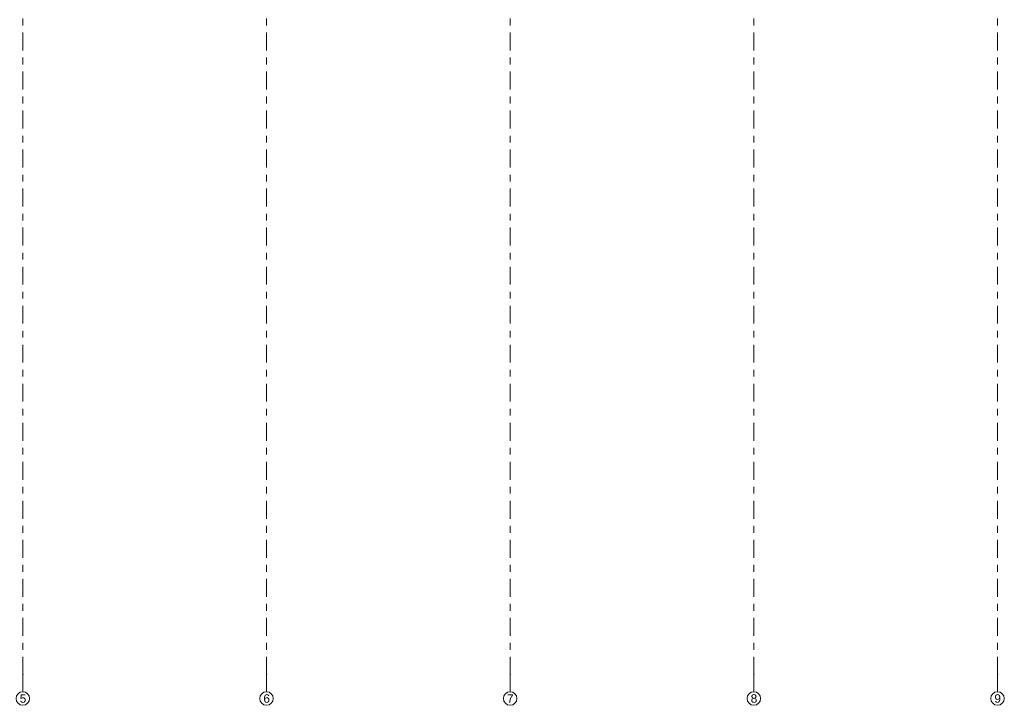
# Model space of a CAD drawing. Header units: metres. Extents: x -3.6 to 84.5, y -11 to 16.8.
# Tile 98 of 256: x 14.9 to 29.4, y -11 to -0.9. Entities that reach past the tile are written whole.
import ezdxf

# ---------------------------------------------------------------- set-up
doc = ezdxf.new("R2010")
doc.units = ezdxf.units.M
doc.header["$MEASUREMENT"] = 0
doc.linetypes.add('Strichlinie doppelt', pattern=[0.546806, 0.264583, -0.105833, 0.070556, -0.105833])
doc.layers.add('451 - Universal.Achsen Raster', color=7, linetype='Continuous')
doc.styles.add('ERSTELLTER_STIL_2', font='txt')

msp = doc.modelspace()

# ---------------------------------------------------------------- linework, layer by layer
at = {"layer": '451 - Universal.Achsen Raster', "color": 160, "linetype": 'Strichlinie doppelt', "lineweight": 9, "true_color": 0x3232ff}
for p, q in [((14.93, -10.585), (14.93, 16.355)), ((18.53, -10.585), (18.53, 16.355)), ((22.13, -10.585), (22.13, 16.355)), ((25.73, -10.585), (25.73, 16.355)), ((29.33, -10.585), (29.33, 16.355)), ((14.93, -10.585), (14.93, -10.835)), ((18.53, -10.585), (18.53, -10.835)), ((22.13, -10.585), (22.13, -10.835)), ((25.73, -10.585), (25.73, -10.835)), ((29.33, -10.585), (29.33, -10.835))]:
    msp.add_line(p, q, dxfattribs=at)
at = {"layer": '451 - Universal.Achsen Raster', "color": 160, "linetype": 'Continuous', "lineweight": 9, "true_color": 0x3232ff}
for centre in [(14.93, -10.935), (18.53, -10.935), (22.13, -10.935), (25.73, -10.935), (29.33, -10.935)]:
    msp.add_circle(centre, 0.1, dxfattribs=at)
at = {"layer": '451 - Universal.Achsen Raster', "color": 160, "linetype": 'Strichlinie doppelt', "lineweight": 9, "true_color": 0x3232ff}
for p in [(14.93, -10.585), (14.93, -10.585), (18.53, -10.585), (18.53, -10.585), (22.13, -10.585), (22.13, -10.585), (25.73, -10.585), (25.73, -10.585), (29.33, -10.585), (29.33, -10.585)]:
    msp.add_point(p, dxfattribs=at)

# ---------------------------------------------------------------- texts
at = {"layer": '451 - Universal.Achsen Raster', "color": 160, "lineweight": 9, "true_color": 0x3232ff, "char_height": 0.125, "attachment_point": 1, "style": 'ERSTELLTER_STIL_2'}
for s, insert in [('\\A1;{\\pql;\\pt0;\\fArial|b0|i0|c0|p38;5}', (14.883, -10.872)), ('\\A1;{\\pql;\\pt0;\\fArial|b0|i0|c0|p38;6}', (18.483, -10.872)), ('\\A1;{\\pql;\\pt0;\\fArial|b0|i0|c0|p38;7}', (22.083, -10.872)), ('\\A1;{\\pql;\\pt0;\\fArial|b0|i0|c0|p38;8}', (25.683, -10.872)), ('\\A1;{\\pql;\\pt0;\\fArial|b0|i0|c0|p38;9}', (29.283, -10.872))]:
    msp.add_mtext(s, dxfattribs=dict(at, insert=insert))

doc.saveas('drawing.dxf')
